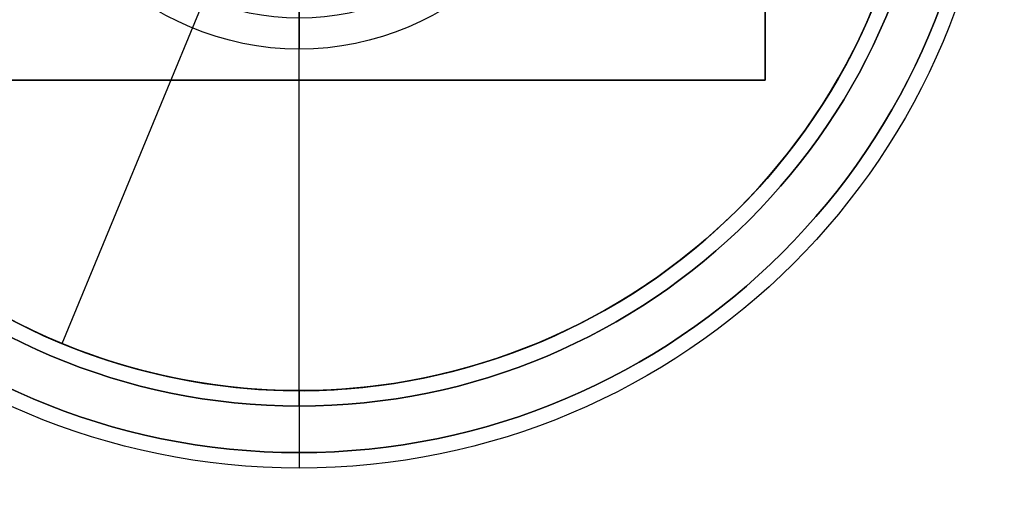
# Model space of a CAD drawing. Header units: millimetres. Extents: x -398 to 387, y -563 to 552.
# Tile 217 of 256: x 308 to 340, y -516 to -500. Entities that reach past the tile are written whole.
import ezdxf

# ---------------------------------------------------------------- set-up
doc = ezdxf.new("R2010")
doc.units = ezdxf.units.MM
doc.layers.add('Livello 01', color=7, linetype='Continuous')

# ---------------------------------------------------------------- blocks, each defined once
blk = doc.blocks.new('MMFTT08X23')
at = {"layer": 'Livello 01', "color": 254, "true_color": 0xcad1ee}
for p, q in [((0, 15, -20), (0, 15, -4)), ((0, 0, -20), (0, 0, 20))]:
    blk.add_line(p, q, dxfattribs=at)
at = {"layer": 'Livello 01', "color": 254, "true_color": 0xcad1ee, "extrusion": (0, -1, 0)}
for centre, start, end in [((0, 0, -15), 90, 270), ((0, 0, -15), 270, 90), ((0, 0, -7.5), 90, 270), ((0, 0, -7.5), 270, 90)]:
    blk.add_arc(centre, 20, start, end, dxfattribs=at)
at = {"layer": 'Livello 01', "color": 254, "true_color": 0xcad1ee, "extrusion": (0, 1, 0)}
for start, end in [(270, 90), (90, 270)]:
    blk.add_arc((0, 0), 20, start, end, dxfattribs=at)
at = {"layer": 'Livello 01', "color": 254, "true_color": 0xcad1ee}
blk.add_open_spline([(0, 0, -20), (0, 15, -20)], degree=1, dxfattribs=at)

msp = doc.modelspace()

# ---------------------------------------------------------------- linework, layer by layer
at = {"layer": 'Livello 01', "color": 254, "true_color": 0xcad1ee}
for p, q in [((332, -502, 5.5), (332, -487, 5.5)), ((317, -512.5, -175.5), (317, -496.25, -175.5)), ((317, -496.5, 182), (317, -501, 186.5)), ((317, -512, 186.5), (317, -501, 186.5)), ((332, -502, 5.5), (192, -502, 5.5)), ((317, -512, 186.5), (317, -512, 188.5)), ((317, -512.5, -175.5), (317, -512.5, -177.5))]:
    msp.add_line(p, q, dxfattribs=at)
at = {"layer": 'Livello 01', "color": 254, "true_color": 0xcad1ee, "extrusion": (0, 0, -1)}
for centre, radius in [((-317, -492, 179.5), 22.5), ((-317, -492, -190.5), 22), ((-317, -492, 175.5), 20.5), ((-317, -492, 176.5), 20.5), ((-317, -492, -188.5), 20), ((-317, -492, -186.5), 9), ((-317, -492, -186.5), 8)]:
    msp.add_arc(centre, radius, 180, 0, dxfattribs=at)
at = {"layer": 'Livello 01', "color": 254, "true_color": 0xcad1ee}
for centre, radius in [((317, -492, 190.5), 22), ((317, -492, -177.5), 20.5), ((317, -492, 186.5), 20), ((317, -492, 187.5), 20)]:
    msp.add_arc(centre, radius, 180, 0, dxfattribs=at)
at = {"layer": 'Livello 01', "color": 254, "true_color": 0xcad1ee, "extrusion": (1, 0, 0)}
msp.add_arc((-514, 188.5, 317), 2, 0, 90, dxfattribs=at)
at = {"layer": 'Livello 01', "color": 254, "true_color": 0xcad1ee, "extrusion": (-1, 0, 0)}
msp.add_arc((514.5, -177.5, -317), 2, 180, 270, dxfattribs=at)
at = {"layer": 'Livello 01', "color": 254, "true_color": 0xcad1ee}
for points in [[(332, -502, -53.704), (332, -487, -63.647)], [(332, -487, 74.647), (332, -502, 64.704)], [(192, -502, -53.704), (332, -502, -53.704)], [(192, -502, 64.704), (332, -502, 64.704)], [(332, -502, 64.704), (332, -502, -53.704)]]:
    msp.add_open_spline(points, degree=1, dxfattribs=at)

# ---------------------------------------------------------------- block references
at = {"layer": 'Livello 01', "extrusion": (0.381849, 0.924225, 0)}
msp.add_blockref('MMFTT08X23', (-480.849, -190.5, -333.672), dxfattribs=at)

doc.saveas('drawing.dxf')
